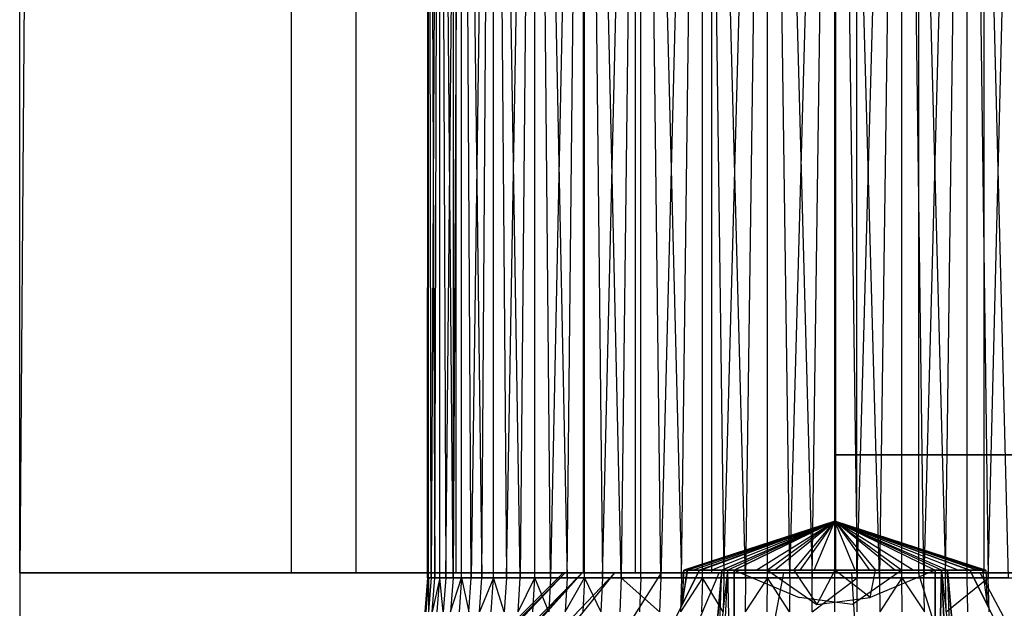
# Model space of a CAD drawing. Extents: x -18 to 18, y -209 to 194.
# Tile 4 of 108: x -18 to -14.38, y -207.13 to -204.96. Entities that reach past the tile are written whole.
import ezdxf

# ---------------------------------------------------------------- set-up
doc = ezdxf.new("R2010")
doc.units = 0
doc.header["$LTSCALE"] = 25.4
doc.layers.get('0').update_dxf_attribs({"linetype": 'CONTINUOUS'})

# ---------------------------------------------------------------- blocks, each defined once
blk = doc.blocks.new('PROFILE_FOCUS_15WB_STL')
at = {"color": 0}
for p, q in [((-18, -207, -70.5), (-18, 192, -70.4915)), ((-18, -207, -55.5), (-18, 192, -55.4915)), ((-18, -207, -55.5), (-18, 192, -55.4915)), ((-14.9956, 192, -70.5), (-18, -207, -70.5)), ((-14.9956, 192, -70.5), (-18, -207, -70.5)), ((-18, -207, -70.5), (-18, 192, -70.4915)), ((-17, -207, -57.7361), (-17, 192, -57.7361)), ((-17, -207, -69.5), (-17, 192, -69.5)), ((-17, -207, -67.5), (-17, 192, -67.5)), ((-17, -207, -68.4964), (-17, 192, -68.4964)), ((-17, -207, -68.4964), (-17, 192, -68.4964)), ((-17, -207, -69.5), (-17, 192, -69.5)), ((-17, -207, -57.7361), (-17, 192, -57.7361)), ((-17, -207, -67.5), (-17, 192, -67.5)), ((-16.7617, -207, -55.0861), (-16.7617, 192, -55.0861)), ((-16.7617, -207, -55.9139), (-16.7617, 192, -55.9139)), ((-16.7617, -207, -55.0861), (-16.7617, 192, -55.0861)), ((-16.7617, -207, -55.9139), (-16.7617, 192, -55.9139)), ((-16.4036, -207, -52.8486), (-16.4036, 192, -52.8486)), ((-16.4036, -207, -52.8486), (-16.4036, 192, -52.8486)), ((-16.393, -207, -54.3448), (-16.393, 192, -54.3448)), ((-16.393, -207, -56.6552), (-16.393, 192, -56.6552)), ((-16.393, -207, -54.3448), (-16.393, 192, -54.3448)), ((-16.393, -207, -56.6552), (-16.393, 192, -56.6552)), ((-15.9242, -207, -58.3541), (-15.9242, 192, -58.3541)), ((-15.9242, -207, -58.3541), (-15.9242, 192, -58.3541)), ((-15.7327, -207, -53.8453), (-15.7327, 192, -53.8453)), ((-15.7327, -207, -53.8453), (-15.7327, 192, -53.8453)), ((-15.7327, -207, -57.1547), (-15.7327, 192, -57.1547)), ((-15.7327, -207, -57.1547), (-15.7327, 192, -57.1547)), ((-15.4521, -207, -52.5343), (-15.4521, 192, -52.5343)), ((-15.4521, -207, -52.5343), (-15.4521, 192, -52.5343)), ((-14.9956, -207, -70.5), (-14.9956, 192, -70.5)), ((-14.9956, -207, -67.5), (-14.9956, 192, -67.5)), ((-14.9956, -207, -68.4964), (-14.9956, 192, -68.4964)), ((-14.9956, -207, -69.5), (-14.9956, 192, -69.5)), ((-14.9956, -207, -67.5), (-14.9956, 192, -67.5)), ((-14.9956, -207, -69.5), (-14.9956, 192, -69.5)), ((-14.9956, -207, -70.5), (-14.9956, 192, -70.5)), ((-14.9956, -207, -68.4964), (-14.9956, 192, -68.4964)), ((-14.9192, -207, -53.6922), (-14.9192, 192, -53.6922)), ((-14.9192, -207, -53.6922), (-14.9192, 192, -53.6922)), ((-14.9192, -207, -57.3078), (-14.9192, 192, -57.3078)), ((-14.9192, -207, -57.3078), (-14.9192, 192, -57.3078)), ((-14.6904, -207, -58.484), (-14.6904, 192, -58.484)), ((-14.6904, -207, -58.484), (-14.6904, 192, -58.484)), ((-14.4501, -207, -52.5508), (-14.4501, 192, -52.5508)), ((-14.4501, -207, -52.5508), (-14.4501, 192, -52.5508)), ((-15, -206.5658, -61.8), (-15, -74.2657, -61.8)), ((-15, -74.2657, -70.5), (-15, -206.5658, -70.5)), ((-15, -206.5658, -61.8), (-15, -74.2657, -61.8)), ((-15, -74.2657, -70.5), (-15, -206.5658, -70.5)), ((-16.4949, -201, -55.6239), (-16.4994, -207.0186, -55.5413)), ((-16.4994, -207.0186, -55.5413), (-16.4949, -201, -55.3761)), ((-16.4994, -207.0186, -55.5413), (-16.4949, -201, -55.3761)), ((-16.4949, -201, -55.6239), (-16.4994, -207.0186, -55.5413)), ((-16.4949, -201, -55.3761), (-16.4722, -207.0186, -55.2124)), ((-16.4949, -207.0186, -55.3761), (-16.4949, -201, -55.3761)), ((-16.4949, -207.0186, -55.3761), (-16.4949, -201, -55.3761)), ((-16.4949, -201, -55.3761), (-16.4722, -207.0186, -55.2124)), ((-16.4858, -207.0186, -55.706), (-16.4949, -201, -55.6239)), ((-16.4858, -207.0186, -55.706), (-16.4949, -201, -55.6239)), ((-16.4949, -207.0186, -55.6239), (-16.4949, -201, -55.6239)), ((-16.4949, -207.0186, -55.6239), (-16.4949, -201, -55.6239)), ((-16.4541, -201, -55.8682), (-16.4858, -207.0186, -55.706)), ((-16.4541, -201, -55.8682), (-16.4858, -207.0186, -55.706)), ((-16.4722, -207.0186, -55.2124), (-16.4541, -201, -55.1318)), ((-16.4722, -207.0186, -55.2124), (-16.4541, -201, -55.1318)), ((-16.4541, -201, -55.1318), (-16.4316, -207.0186, -55.0522)), ((-16.4541, -207.0186, -55.1318), (-16.4541, -201, -55.1318)), ((-16.4541, -207.0186, -55.1318), (-16.4541, -201, -55.1318)), ((-16.4541, -201, -55.1318), (-16.4316, -207.0186, -55.0522)), ((-16.4048, -207.0186, -56.026), (-16.4541, -201, -55.8682)), ((-16.4048, -207.0186, -56.026), (-16.4541, -201, -55.8682)), ((-16.4541, -207.0186, -55.8682), (-16.4541, -201, -55.8682)), ((-16.4541, -207.0186, -55.8682), (-16.4541, -201, -55.8682)), ((-16.4316, -207.0186, -55.0522), (-16.3737, -201, -54.8975)), ((-16.4316, -207.0186, -55.0522), (-16.3737, -201, -54.8975)), ((-16.3737, -201, -56.1025), (-16.4048, -207.0186, -56.026)), ((-16.3737, -201, -56.1025), (-16.4048, -207.0186, -56.026)), ((-16.3737, -201, -54.8975), (-16.299, -207.0186, -54.75)), ((-16.3737, -207.0186, -54.8975), (-16.3737, -201, -54.8975)), ((-16.3737, -207.0186, -54.8975), (-16.3737, -201, -54.8975)), ((-16.3737, -201, -54.8975), (-16.299, -207.0186, -54.75)), ((-16.3384, -207.0186, -56.1773), (-16.3737, -201, -56.1025)), ((-16.3384, -207.0186, -56.1773), (-16.3737, -201, -56.1025)), ((-16.3737, -207.0186, -56.1025), (-16.3737, -201, -56.1025)), ((-16.3737, -207.0186, -56.1025), (-16.3737, -201, -56.1025)), ((-16.2558, -201, -56.3204), (-16.3384, -207.0186, -56.1773)), ((-16.2558, -201, -56.3204), (-16.3384, -207.0186, -56.1773)), ((-16.299, -207.0186, -54.75), (-16.2558, -201, -54.6796)), ((-16.299, -207.0186, -54.75), (-16.2558, -201, -54.6796)), ((-16.2558, -201, -54.6796), (-16.2086, -207.0186, -54.6116)), ((-16.2558, -207.0186, -54.6796), (-16.2558, -201, -54.6796)), ((-16.2558, -207.0186, -54.6796), (-16.2558, -201, -54.6796)), ((-16.2558, -201, -54.6796), (-16.2086, -207.0186, -54.6116)), ((-16.1579, -207.0186, -56.4536), (-16.2558, -201, -56.3204)), ((-16.1579, -207.0186, -56.4536), (-16.2558, -201, -56.3204)), ((-16.2558, -207.0186, -56.3204), (-16.2558, -201, -56.3204)), ((-16.2558, -207.0186, -56.3204), (-16.2558, -201, -56.3204)), ((-16.2086, -207.0186, -54.6116), (-16.1036, -201, -54.4841)), ((-16.2086, -207.0186, -54.6116), (-16.1036, -201, -54.4841)), ((-16.1036, -201, -56.5159), (-16.1579, -207.0186, -56.4536)), ((-16.1036, -201, -56.5159), (-16.1579, -207.0186, -56.4536)), ((-16.1036, -201, -54.4841), (-15.9851, -207.0186, -54.3688)), ((-16.1036, -207.0186, -54.4841), (-16.1036, -201, -54.4841)), ((-16.1036, -207.0186, -54.4841), (-16.1036, -201, -54.4841)), ((-16.1036, -201, -54.4841), (-15.9851, -207.0186, -54.3688)), ((-16.0459, -207.0186, -56.5752), (-16.1036, -201, -56.5159)), ((-16.0459, -207.0186, -56.5752), (-16.1036, -201, -56.5159)), ((-16.1036, -207.0186, -56.5159), (-16.1036, -201, -56.5159)), ((-16.1036, -207.0186, -56.5159), (-16.1036, -201, -56.5159)), ((-15.9213, -201, -56.6837), (-16.0459, -207.0186, -56.5752)), ((-15.9213, -201, -56.6837), (-16.0459, -207.0186, -56.5752)), ((-15.9851, -207.0186, -54.3688), (-15.9213, -201, -54.3163)), ((-15.9851, -207.0186, -54.3688), (-15.9213, -201, -54.3163)), ((-15.9213, -201, -54.3163), (-15.8547, -207.0186, -54.2673)), ((-15.9213, -207.0186, -54.3163), (-15.9213, -201, -54.3163)), ((-15.9213, -207.0186, -54.3163), (-15.9213, -201, -54.3163)), ((-15.9213, -201, -54.3163), (-15.8547, -207.0186, -54.2673)), ((-15.7855, -207.0186, -56.7779), (-15.9213, -201, -56.6837)), ((-15.7855, -207.0186, -56.7779), (-15.9213, -201, -56.6837)), ((-15.9213, -207.0186, -56.6837), (-15.9213, -201, -56.6837)), ((-15.9213, -207.0186, -56.6837), (-15.9213, -201, -56.6837)), ((-15.8547, -207.0186, -54.2673), (-15.7139, -201, -54.1808)), ((-15.8547, -207.0186, -54.2673), (-15.7139, -201, -54.1808)), ((-15.7139, -201, -56.8192), (-15.7855, -207.0186, -56.7779)), ((-15.7139, -201, -56.8192), (-15.7855, -207.0186, -56.7779)), ((-15.7139, -201, -54.1808), (-15.5645, -207.0186, -54.1103)), ((-15.7139, -207.0186, -54.1808), (-15.7139, -201, -54.1808)), ((-15.7139, -207.0186, -54.1808), (-15.7139, -201, -54.1808)), ((-15.7139, -201, -54.1808), (-15.5645, -207.0186, -54.1103)), ((-15.6402, -207.0186, -56.8565), (-15.7139, -201, -56.8192)), ((-15.6402, -207.0186, -56.8565), (-15.7139, -201, -56.8192)), ((-15.7139, -207.0186, -56.8192), (-15.7139, -201, -56.8192)), ((-15.7139, -207.0186, -56.8192), (-15.7139, -201, -56.8192)), ((-15.487, -201, -56.9187), (-15.6402, -207.0186, -56.8565)), ((-15.487, -201, -56.9187), (-15.6402, -207.0186, -56.8565)), ((-15.5645, -207.0186, -54.1103), (-15.487, -201, -54.0813)), ((-15.5645, -207.0186, -54.1103), (-15.487, -201, -54.0813)), ((-15.487, -201, -54.0813), (-15.4082, -207.0186, -54.0566)), ((-15.487, -207.0186, -54.0813), (-15.487, -201, -54.0813)), ((-15.487, -207.0186, -54.0813), (-15.487, -201, -54.0813)), ((-15.487, -201, -54.0813), (-15.4082, -207.0186, -54.0566)), ((-15.328, -207.0186, -56.9637), (-15.487, -201, -56.9187)), ((-15.328, -207.0186, -56.9637), (-15.487, -201, -56.9187)), ((-15.487, -207.0186, -56.9187), (-15.487, -201, -56.9187)), ((-15.487, -207.0186, -56.9187), (-15.487, -201, -56.9187)), ((-15.4082, -207.0186, -54.0566), (-15.2469, -201, -54.0205)), ((-15.4082, -207.0186, -54.0566), (-15.2469, -201, -54.0205)), ((-15.2469, -201, -56.9795), (-15.328, -207.0186, -56.9637)), ((-15.2469, -201, -56.9795), (-15.328, -207.0186, -56.9637)), ((-15.2469, -201, -54.0205), (-15.0826, -207.0186, -54.0023)), ((-15.2469, -207.0186, -54.0205), (-15.2469, -201, -54.0205)), ((-15.2469, -207.0186, -54.0205), (-15.2469, -201, -54.0205)), ((-15.2469, -201, -54.0205), (-15.0826, -207.0186, -54.0023)), ((-15.165, -207.0186, -56.9909), (-15.2469, -201, -56.9795)), ((-15.165, -207.0186, -56.9909), (-15.2469, -201, -56.9795)), ((-15.2469, -207.0186, -56.9795), (-15.2469, -201, -56.9795)), ((-15.2469, -207.0186, -56.9795), (-15.2469, -201, -56.9795)), ((-15.165, -207.0186, -56.9909), (-15, -201, -57)), ((-15.165, -207.0186, -56.9909), (-15, -201, -57)), ((-15.0826, -207.0186, -54.0023), (-15, -201, -54)), ((-15.0826, -207.0186, -54.0023), (-15, -201, -54)), ((-14.835, -207.0186, -56.9909), (-15, -201, -57)), ((-15, -201, -54), (-14.9174, -207.0186, -54.0023)), ((-15, -207.0186, -54), (-15, -201, -54)), ((-15, -207.0186, -54), (-15, -201, -54)), ((-15, -201, -54), (-14.9174, -207.0186, -54.0023)), ((-15, -207.0186, -57), (-15, -201, -57)), ((-14.835, -207.0186, -56.9909), (-15, -201, -57)), ((-15, -207.0186, -57), (-15, -201, -57)), ((-14.9174, -207.0186, -54.0023), (-14.7531, -201, -54.0205)), ((-14.9174, -207.0186, -54.0023), (-14.7531, -201, -54.0205)), ((-14.7531, -201, -56.9795), (-14.835, -207.0186, -56.9909)), ((-14.7531, -201, -56.9795), (-14.835, -207.0186, -56.9909)), ((-14.672, -207.0186, -56.9637), (-14.7531, -201, -56.9795)), ((-14.672, -207.0186, -56.9637), (-14.7531, -201, -56.9795)), ((-14.7531, -207.0186, -56.9795), (-14.7531, -201, -56.9795)), ((-14.7531, -207.0186, -56.9795), (-14.7531, -201, -56.9795)), ((-14.7531, -201, -54.0205), (-14.5918, -207.0186, -54.0566)), ((-14.7531, -207.0186, -54.0205), (-14.7531, -201, -54.0205)), ((-14.7531, -207.0186, -54.0205), (-14.7531, -201, -54.0205)), ((-14.7531, -201, -54.0205), (-14.5918, -207.0186, -54.0566)), ((-14.513, -201, -56.9187), (-14.672, -207.0186, -56.9637)), ((-14.513, -201, -56.9187), (-14.672, -207.0186, -56.9637)), ((-14.5918, -207.0186, -54.0566), (-14.513, -201, -54.0813)), ((-14.5918, -207.0186, -54.0566), (-14.513, -201, -54.0813)), ((-14.3598, -207.0186, -56.8565), (-14.513, -201, -56.9187)), ((-14.3598, -207.0186, -56.8565), (-14.513, -201, -56.9187)), ((-14.513, -207.0186, -56.9187), (-14.513, -201, -56.9187)), ((-14.513, -207.0186, -56.9187), (-14.513, -201, -56.9187)), ((-14.513, -201, -54.0813), (-14.4355, -207.0186, -54.1103)), ((-14.513, -207.0186, -54.0813), (-14.513, -201, -54.0813)), ((-14.513, -207.0186, -54.0813), (-14.513, -201, -54.0813)), ((-14.513, -201, -54.0813), (-14.4355, -207.0186, -54.1103)), ((-14.4355, -207.0186, -54.1103), (-14.2861, -201, -54.1808)), ((-14.4355, -207.0186, -54.1103), (-14.2861, -201, -54.1808)), ((-15, -206.5658, -70.5), (15, -206.5658, -70.5)), ((15, -206.5658, -61.8), (-15, -206.5658, -61.8)), ((-15, -206.5658, -61.8), (-15, -206.5658, -70.5)), ((-15, -206.5658, -61.8), (-15, -206.5658, -70.5)), ((15, -206.5658, -61.8), (-15, -206.5658, -61.8)), ((-15, -206.5658, -70.5), (15, -206.5658, -70.5)), ((-15, -206.8093, -55.5), (-15.556, -206.99, -55.5)), ((-15, -206.8093, -55.5), (-15.556, -206.99, -55.5)), ((-15.5547, -206.99, -55.5379), (-15, -206.8093, -55.5)), ((-15.5547, -206.99, -55.5379), (-15, -206.8093, -55.5)), ((-15.5444, -206.99, -55.3869), (-15, -206.8093, -55.5)), ((-15.5444, -206.99, -55.3869), (-15, -206.8093, -55.5)), ((-15, -206.8093, -55.5), (-15.5409, -206.99, -55.6286)), ((-15, -206.8093, -55.5), (-15.5409, -206.99, -55.6286)), ((-15.5239, -206.99, -55.6862), (-15, -206.8093, -55.5)), ((-15.5239, -206.99, -55.6862), (-15, -206.8093, -55.5)), ((-15, -206.8093, -55.5), (-15.4979, -206.99, -55.7475)), ((-15, -206.8093, -55.5), (-15.4979, -206.99, -55.7475)), ((-15.4937, -206.99, -55.2442), (-15, -206.8093, -55.5)), ((-15.4937, -206.99, -55.2442), (-15, -206.8093, -55.5)), ((-15.4542, -206.99, -55.8206), (-15, -206.8093, -55.5)), ((-15.4542, -206.99, -55.8206), (-15, -206.8093, -55.5)), ((-15.415, -206.99, -55.13), (-15, -206.8093, -55.5)), ((-15.415, -206.99, -55.13), (-15, -206.8093, -55.5)), ((-15, -206.8093, -55.5), (-15.415, -206.99, -55.87)), ((-15, -206.8093, -55.5), (-15.415, -206.99, -55.87)), ((-15, -206.8093, -55.5), (-15.3932, -206.99, -55.1068)), ((-15, -206.8093, -55.5), (-15.3932, -206.99, -55.8932)), ((-15, -206.8093, -55.5), (-15.3932, -206.99, -55.8932)), ((-15, -206.8093, -55.5), (-15.3932, -206.99, -55.1068)), ((-15.37, -206.99, -55.915), (-15, -206.8093, -55.5)), ((-15.37, -206.99, -55.915), (-15, -206.8093, -55.5)), ((-15, -206.8093, -55.5), (-15.37, -206.99, -55.085)), ((-15, -206.8093, -55.5), (-15.37, -206.99, -55.085)), ((-15.2889, -206.99, -55.0249), (-15, -206.8093, -55.5)), ((-15.2889, -206.99, -55.0249), (-15, -206.8093, -55.5)), ((-15, -206.8093, -55.5), (-15.2475, -206.99, -55.0021)), ((-15, -206.8093, -55.5), (-15.2475, -206.99, -55.9979)), ((-15, -206.8093, -55.5), (-15.2475, -206.99, -55.9979)), ((-15, -206.8093, -55.5), (-15.2475, -206.99, -55.0021)), ((-15.2215, -206.99, -56.01), (-15, -206.8093, -55.5)), ((-15.2215, -206.99, -56.01), (-15, -206.8093, -55.5)), ((-15.15, -206.99, -54.9646), (-15, -206.8093, -55.5)), ((-15.15, -206.99, -54.9646), (-15, -206.8093, -55.5)), ((-15, -206.8093, -55.5), (-15.1286, -206.99, -56.0409)), ((-15, -206.8093, -55.5), (-15.1286, -206.99, -56.0409)), ((-15.0757, -206.99, -56.0508), (-15, -206.8093, -55.5)), ((-15.0757, -206.99, -56.0508), (-15, -206.8093, -55.5)), ((-14.9243, -206.99, -56.0508), (-15, -206.8093, -55.5)), ((-15, -206.8093, -55.5), (-15, -206.99, -56.056)), ((-14.7785, -206.99, -56.01), (-15, -206.8093, -55.5)), ((-15, -206.8093, -55.5), (-14.8714, -206.99, -56.0409)), ((-14.5458, -206.99, -55.8206), (-15, -206.8093, -55.5)), ((-15, -206.8093, -55.5), (-14.585, -206.99, -55.87)), ((-14.4761, -206.99, -55.6862), (-15, -206.8093, -55.5)), ((-15, -206.8093, -55.5), (-14.5021, -206.99, -55.7475)), ((-14.4453, -206.99, -55.5379), (-15, -206.8093, -55.5)), ((-15, -206.8093, -55.5), (-14.4591, -206.99, -55.6286)), ((-14.4556, -206.99, -55.3869), (-15, -206.8093, -55.5)), ((-15, -206.8093, -55.5), (-14.444, -206.99, -55.5)), ((-14.7111, -206.99, -55.0249), (-15, -206.8093, -55.5)), ((-15, -206.8093, -55.5), (-14.63, -206.99, -55.085)), ((-15, -206.8093, -55.5), (-14.85, -206.99, -54.9646)), ((-15, -206.99, -54.944), (-15, -206.8093, -55.5)), ((-15, -206.99, -54.944), (-15, -206.8093, -55.5)), ((-15, -206.8093, -55.5), (-14.85, -206.99, -54.9646)), ((-15, -206.8093, -55.5), (-14.7525, -206.99, -55.0021)), ((-15, -206.8093, -55.5), (-14.7525, -206.99, -55.0021)), ((-14.7111, -206.99, -55.0249), (-15, -206.8093, -55.5)), ((-15, -206.8093, -55.5), (-14.585, -206.99, -55.13)), ((-14.6068, -206.99, -55.1068), (-15, -206.8093, -55.5)), ((-15, -206.8093, -55.5), (-14.63, -206.99, -55.085)), ((-14.6068, -206.99, -55.1068), (-15, -206.8093, -55.5)), ((-15, -206.8093, -55.5), (-14.585, -206.99, -55.13)), ((-14.5021, -206.99, -55.2525), (-15, -206.8093, -55.5)), ((-14.5021, -206.99, -55.2525), (-15, -206.8093, -55.5)), ((-14.4556, -206.99, -55.3869), (-15, -206.8093, -55.5)), ((-15, -206.8093, -55.5), (-14.444, -206.99, -55.5)), ((-14.4453, -206.99, -55.5379), (-15, -206.8093, -55.5)), ((-15, -206.8093, -55.5), (-14.4591, -206.99, -55.6286)), ((-14.4761, -206.99, -55.6862), (-15, -206.8093, -55.5)), ((-15, -206.8093, -55.5), (-14.5021, -206.99, -55.7475)), ((-14.5458, -206.99, -55.8206), (-15, -206.8093, -55.5)), ((-15, -206.8093, -55.5), (-14.63, -206.99, -55.915)), ((-14.6068, -206.99, -55.8932), (-15, -206.8093, -55.5)), ((-15, -206.8093, -55.5), (-14.63, -206.99, -55.915)), ((-15, -206.8093, -55.5), (-14.7525, -206.99, -55.9979)), ((-15, -206.8093, -55.5), (-14.585, -206.99, -55.87)), ((-14.6068, -206.99, -55.8932), (-15, -206.8093, -55.5)), ((-15, -206.8093, -55.5), (-14.7525, -206.99, -55.9979)), ((-14.7785, -206.99, -56.01), (-15, -206.8093, -55.5)), ((-15, -206.8093, -55.5), (-14.8714, -206.99, -56.0409)), ((-14.9243, -206.99, -56.0508), (-15, -206.8093, -55.5)), ((-15, -206.8093, -55.5), (-15, -206.99, -56.056)), ((18, -207, -70.5), (-18, -207, -70.5)), ((-18, -207, -70.5), (-18, -207, -55.5)), ((-18, -207, -55.5), (-14, -207, -37)), ((-18, -207, -55.5), (-18, -209, -55.5)), ((-18, -207, -70.5), (-18, -207, -55.5)), ((-18, -207, -70.5), (-18, -209, -70.5)), ((-18, -207, -55.5), (-14, -207, -37)), ((-18, -207, -55.5), (-18, -209, -55.5)), ((-18, -207, -70.5), (-18, -209, -70.5)), ((18, -207, -70.5), (-18, -207, -70.5)), ((-18, -209, -55.5), (-16, -207, -55.5)), ((-18, -209, -55.5), (-16, -207, -55.5)), ((-18, -207, -70.5), (-18, -207, -55.5)), ((-18, -207, -55.5), (-14, -207, -37)), ((-18, -207, -55.5), (-14, -207, -37)), ((-18, -207, -70.5), (-18, -207, -55.5)), ((-18, -207, -70.5), (-14.9956, -207, -70.5)), ((-18, -207, -70.5), (-14.9956, -207, -70.5)), ((-17.9763, -209, -55.876), (-15.9921, -207, -55.6253)), ((-17.9763, -209, -55.876), (-15.9921, -207, -55.6253)), ((-17.9202, -208.9435, -55.1311), (-15.9921, -207, -55.3747)), ((-17.9202, -208.9435, -55.1311), (-15.9921, -207, -55.3747)), ((-17.8419, -208.9344, -54.769), (-15.9298, -207, -55.1319)), ((-17.8419, -208.9344, -54.769), (-15.9298, -207, -55.1319)), ((-17.8419, -208.9344, -54.769), (-15.9921, -207, -55.3747)), ((-17.8419, -208.9344, -54.769), (-15.9921, -207, -55.3747)), ((-17.7893, -209, -56.6044), (-15.9298, -207, -55.8681)), ((-17.7893, -209, -56.6044), (-15.9298, -207, -55.8681)), ((-17.7629, -208.9726, -54.4033), (-15.9298, -207, -55.1319)), ((-17.7629, -208.9726, -54.4033), (-15.9298, -207, -55.1319)), ((-15.809, -207, -54.9122), (-17.732, -209, -54.2606)), ((-15.809, -207, -54.9122), (-17.732, -209, -54.2606)), ((-17.732, -209, -54.2606), (-15.9298, -207, -55.1319)), ((-17.732, -209, -54.2606), (-15.9298, -207, -55.1319)), ((-17.4271, -209, -53.7366), (-15.809, -207, -54.9122)), ((-17.4271, -209, -57.2634), (-15.809, -207, -56.0878)), ((-17.4271, -209, -53.7366), (-15.809, -207, -54.9122)), ((-17.4271, -209, -57.2634), (-15.809, -207, -56.0878)), ((-14.9956, -207, -69.5), (-17, -207, -69.5)), ((-17, -207, -69.5), (-17, -207, -68.4964)), ((-17, -207, -68.4964), (-14.9956, -207, -68.4964)), ((-14.9956, -207, -67.5), (-17, -207, -67.5)), ((-17, -207, -67.5), (-17, -207, -57.7361)), ((-17, -207, -57.7361), (-15.9242, -207, -58.3541)), ((-17, -207, -57.7361), (-15.9242, -207, -58.3541)), ((-14.9956, -207, -69.5), (-17, -207, -69.5)), ((-14.9956, -207, -67.5), (-17, -207, -67.5)), ((-17, -207, -68.4964), (-14.9956, -207, -68.4964)), ((-17, -207, -69.5), (-17, -207, -68.4964)), ((-17, -207, -67.5), (-17, -207, -57.7361)), ((-16.9123, -209, -53.1885), (-15.6374, -207, -54.7295)), ((-16.9123, -209, -57.8115), (-15.6374, -207, -56.2705)), ((-16.9123, -209, -57.8115), (-15.6374, -207, -56.2705)), ((-16.9123, -209, -53.1885), (-15.6374, -207, -54.7295)), ((-16.393, -207, -56.6552), (-16.7617, -207, -55.9139)), ((-16.7617, -207, -55.9139), (-16.7617, -207, -55.0861)), ((-16.7617, -207, -55.0861), (-16.393, -207, -54.3448)), ((-16.7617, -207, -55.0861), (-16.393, -207, -54.3448)), ((-16.393, -207, -56.6552), (-16.7617, -207, -55.9139)), ((-16.7617, -207, -55.9139), (-16.7617, -207, -55.0861)), ((-16.5, -209, -55.13), (-15.4979, -206.99, -55.13)), ((-15.4979, -206.99, -55.87), (-16.5, -209, -55.87)), ((-16.5, -209, -55.13), (-15.4979, -206.99, -55.13)), ((-15.4979, -206.99, -55.87), (-16.5, -209, -55.87)), ((-15.4521, -207, -52.5343), (-16.4036, -207, -52.8486)), ((-16.4036, -207, -52.8486), (-14.2742, -207, -43)), ((-16.4036, -207, -52.8486), (-14.2742, -207, -43)), ((-15.4521, -207, -52.5343), (-16.4036, -207, -52.8486)), ((-15.7327, -207, -57.1547), (-16.393, -207, -56.6552)), ((-16.393, -207, -54.3448), (-15.7327, -207, -53.8453)), ((-16.393, -207, -54.3448), (-15.7327, -207, -53.8453)), ((-15.7327, -207, -57.1547), (-16.393, -207, -56.6552)), ((-16.2773, -209, -52.7855), (-15.4258, -207, -54.5952)), ((-16.2773, -209, -52.7855), (-15.4258, -207, -54.5952)), ((-16.2773, -209, -58.2145), (-15.4258, -207, -56.4048)), ((-16.2773, -209, -58.2145), (-15.4258, -207, -56.4048)), ((-16, -207, -55.5), (-15.9921, -207, -55.6253)), ((-15.9921, -207, -55.3747), (-16, -207, -55.5)), ((-16, -207, -55.5), (-15.9921, -207, -55.6253)), ((-15.9921, -207, -55.3747), (-16, -207, -55.5)), ((-15.9921, -207, -55.6253), (-15.9298, -207, -55.8681)), ((-15.9298, -207, -55.1319), (-15.9921, -207, -55.3747)), ((-15.9921, -207, -55.6253), (-15.9298, -207, -55.8681)), ((-15.9298, -207, -55.1319), (-15.9921, -207, -55.3747)), ((-15.9298, -207, -55.8681), (-15.809, -207, -56.0878)), ((-15.809, -207, -54.9122), (-15.9298, -207, -55.1319)), ((-15.809, -207, -54.9122), (-15.9298, -207, -55.1319)), ((-15.9298, -207, -55.8681), (-15.809, -207, -56.0878)), ((-15.9242, -207, -58.3541), (-14.6904, -207, -58.484)), ((-15.9242, -207, -58.3541), (-14.6904, -207, -58.484)), ((-15.809, -207, -56.0878), (-15.6374, -207, -56.2705)), ((-15.6374, -207, -54.7295), (-15.809, -207, -54.9122)), ((-15.809, -207, -56.0878), (-15.6374, -207, -56.2705)), ((-15.6374, -207, -54.7295), (-15.809, -207, -54.9122)), ((-14.9192, -207, -57.3078), (-15.7327, -207, -57.1547)), ((-15.7327, -207, -53.8453), (-14.9192, -207, -53.6922)), ((-15.7327, -207, -53.8453), (-14.9192, -207, -53.6922)), ((-14.9192, -207, -57.3078), (-15.7327, -207, -57.1547)), ((-15.6374, -207, -56.2705), (-15.4258, -207, -56.4048)), ((-15.4258, -207, -54.5952), (-15.6374, -207, -54.7295)), ((-15.4258, -207, -54.5952), (-15.6374, -207, -54.7295)), ((-15.6374, -207, -56.2705), (-15.4258, -207, -56.4048)), ((-15.5621, -209, -52.5531), (-15.1874, -207, -54.5177)), ((-15.5621, -209, -58.4469), (-15.1874, -207, -56.4823)), ((-15.5621, -209, -58.4469), (-15.1874, -207, -56.4823)), ((-15.5621, -209, -52.5531), (-15.1874, -207, -54.5177)), ((-15.4979, -206.99, -55.7475), (-15.561, -207.1167, -55.5657)), ((-15.561, -207.1167, -55.4343), (-15.4979, -206.99, -55.13)), ((-15.5444, -206.99, -55.3869), (-15.561, -207.1167, -55.4343)), ((-15.561, -207.1167, -55.4343), (-15.556, -206.99, -55.5)), ((-15.561, -207.1167, -55.5657), (-15.5547, -206.99, -55.5379)), ((-15.561, -207.1167, -55.5657), (-15.5409, -206.99, -55.6286)), ((-15.556, -206.99, -55.5), (-15.5444, -206.99, -55.3869)), ((-15.5547, -206.99, -55.5379), (-15.556, -206.99, -55.5)), ((-15.556, -206.99, -55.5), (-15.5444, -206.99, -55.3869)), ((-15.5409, -206.99, -55.6286), (-15.5547, -206.99, -55.5379)), ((-15.5409, -206.99, -55.6286), (-15.5547, -206.99, -55.5379)), ((-15.5444, -206.99, -55.3869), (-15.4937, -206.99, -55.2442)), ((-15.5239, -206.99, -55.6862), (-15.5409, -206.99, -55.6286)), ((-15.4979, -206.99, -55.7475), (-15.5239, -206.99, -55.6862)), ((-15.415, -206.99, -55.13), (-15.5053, -207.9948, -55.13)), ((-15.5053, -207.9948, -55.87), (-15.415, -206.99, -55.87)), ((-15.415, -206.99, -55.13), (-15.5053, -207.9948, -55.13)), ((-15.5053, -207.9948, -55.87), (-15.415, -206.99, -55.87)), ((-15.5053, -207.9948, -55.87), (-15.3932, -206.99, -55.8932)), ((-15.5053, -207.9948, -55.87), (-15.3932, -206.99, -55.8932)), ((-15.415, -206.99, -55.13), (-15.4979, -206.99, -55.13)), ((-15.4979, -206.99, -55.87), (-15.415, -206.99, -55.87)), ((-15.4979, -206.99, -55.7475), (-15.4979, -206.99, -55.87)), ((-15.4542, -206.99, -55.8206), (-15.4979, -206.99, -55.7475)), ((-15.4937, -206.99, -55.2442), (-15.415, -206.99, -55.13)), ((-15.4925, -209, -55.0075), (-15.3932, -206.99, -55.1068)), ((-15.4925, -209, -55.0075), (-15.3932, -206.99, -55.1068)), ((-15.4925, -209, -55.0075), (-15.415, -206.99, -55.13)), ((-15.4925, -209, -55.0075), (-15.415, -206.99, -55.13)), ((-15.4925, -209, -55.9925), (-15.3932, -206.99, -55.8932)), ((-15.4925, -209, -55.9925), (-15.3932, -206.99, -55.8932)), ((-15.415, -206.99, -55.87), (-15.4542, -206.99, -55.8206)), ((-14.4501, -207, -52.5508), (-15.4521, -207, -52.5343)), ((-14.4501, -207, -52.5508), (-15.4521, -207, -52.5343)), ((-15.4258, -207, -56.4048), (-15.1874, -207, -56.4823)), ((-15.1874, -207, -54.5177), (-15.4258, -207, -54.5952)), ((-15.1874, -207, -54.5177), (-15.4258, -207, -54.5952)), ((-15.4258, -207, -56.4048), (-15.1874, -207, -56.4823)), ((-15.415, -206.99, -55.13), (-15.3932, -206.99, -55.1068)), ((-15.3932, -206.99, -55.8932), (-15.415, -206.99, -55.87)), ((-15.415, -206.99, -55.13), (-15.3932, -206.99, -55.1068)), ((-15.3932, -206.99, -55.8932), (-15.415, -206.99, -55.87)), ((-15.37, -207.9948, -54.9947), (-15.3932, -206.99, -55.1068)), ((-15.3932, -206.99, -55.1068), (-15.37, -206.99, -55.085)), ((-15.37, -207.9948, -54.9947), (-15.3932, -206.99, -55.1068)), ((-15.37, -207.9948, -56.0053), (-15.3932, -206.99, -55.8932)), ((-15.37, -207.9948, -56.0053), (-15.3932, -206.99, -55.8932)), ((-15.37, -206.99, -55.915), (-15.3932, -206.99, -55.8932)), ((-15.37, -206.99, -55.915), (-15.3932, -206.99, -55.8932)), ((-15.3932, -206.99, -55.1068), (-15.37, -206.99, -55.085)), ((-15.37, -206.99, -55.0021), (-15.37, -209, -54)), ((-15.37, -207.9948, -54.9947), (-15.37, -206.99, -55.085)), ((-15.37, -206.99, -55.0021), (-15.37, -206.99, -55.085)), ((-15.37, -206.99, -55.915), (-15.37, -207.9948, -56.0053)), ((-15.37, -209, -57), (-15.37, -206.99, -55.9979)), ((-15.37, -206.99, -55.915), (-15.37, -206.99, -55.9979)), ((-15.37, -206.99, -55.0021), (-15.37, -209, -54)), ((-15.2475, -206.99, -55.0021), (-15.37, -206.99, -55.0021)), ((-15.37, -209, -57), (-15.37, -206.99, -55.9979)), ((-15.37, -206.99, -55.9979), (-15.1303, -207.09, -56.0477)), ((-15.37, -207.9948, -54.9947), (-15.37, -206.99, -55.085)), ((-15.37, -206.99, -55.915), (-15.37, -207.9948, -56.0053)), ((-15.2475, -206.99, -55.9979), (-15.37, -206.99, -55.915)), ((-15.37, -206.99, -55.085), (-15.2889, -206.99, -55.0249)), ((-15.2889, -206.99, -55.0249), (-15.2475, -206.99, -55.0021)), ((-15.2475, -206.99, -55.0021), (-15.0657, -207.1167, -54.939)), ((-15.2215, -206.99, -56.01), (-15.2475, -206.99, -55.9979)), ((-15.2475, -206.99, -55.0021), (-15.15, -206.99, -54.9646)), ((-15.1286, -206.99, -56.0409), (-15.2215, -206.99, -56.01)), ((-15.1874, -207, -56.4823), (-14.9372, -207, -56.498)), ((-14.9372, -207, -54.502), (-15.1874, -207, -54.5177)), ((-15.1874, -207, -56.4823), (-14.9372, -207, -56.498)), ((-14.9372, -207, -54.502), (-15.1874, -207, -54.5177)), ((-15.15, -206.99, -54.9646), (-15.0657, -207.1167, -54.939)), ((-15.15, -206.99, -54.9646), (-15, -206.99, -54.944)), ((-15.15, -206.99, -54.9646), (-15, -206.99, -54.944)), ((-15.0757, -206.99, -56.0508), (-15.1286, -206.99, -56.0409)), ((-15, -206.99, -56.056), (-15.0757, -206.99, -56.0508)), ((-15, -206.99, -54.944), (-15.0657, -207.1167, -54.939)), ((-14.8697, -207.09, -54.9523), (-15, -206.99, -54.944)), ((-15, -206.99, -54.944), (-14.85, -206.99, -54.9646)), ((-14.9243, -206.99, -56.0508), (-15, -206.99, -56.056)), ((-15, -206.99, -54.944), (-14.85, -206.99, -54.9646)), ((-14.9956, -207, -70.5), (-14.9956, -207, -69.5)), ((-14.9956, -207, -68.4964), (-14.9956, -207, -67.5)), ((-14.9956, -207, -68.4964), (-14.9956, -207, -67.5)), ((-14.9956, -207, -70.5), (-14.9956, -207, -69.5)), ((-14.9372, -207, -56.498), (-14.691, -207, -56.4511)), ((-14.691, -207, -54.5489), (-14.9372, -207, -54.502)), ((-14.8116, -209, -58.4941), (-14.9372, -207, -56.498)), ((-14.8116, -209, -58.4941), (-14.9372, -207, -56.498)), ((-14.9372, -207, -56.498), (-14.691, -207, -56.4511)), ((-14.8116, -209, -52.5059), (-14.9372, -207, -54.502)), ((-14.691, -207, -54.5489), (-14.9372, -207, -54.502)), ((-14.8116, -209, -52.5059), (-14.9372, -207, -54.502)), ((-14.7525, -206.99, -55.9979), (-14.9343, -207.1167, -56.061)), ((-14.8714, -206.99, -56.0409), (-14.9243, -206.99, -56.0508)), ((-14.1225, -207, -57.0827), (-14.9192, -207, -57.3078)), ((-14.9192, -207, -53.6922), (-14.1225, -207, -53.9173)), ((-14.9192, -207, -53.6922), (-14.1225, -207, -53.9173)), ((-14.1225, -207, -57.0827), (-14.9192, -207, -57.3078)), ((-14.7785, -206.99, -56.01), (-14.8714, -206.99, -56.0409)), ((-14.63, -206.99, -55.0021), (-14.8697, -207.09, -54.9523)), ((-14.8697, -207.09, -54.9523), (-14.85, -206.99, -54.9646)), ((-14.85, -206.99, -54.9646), (-14.7525, -206.99, -55.0021)), ((-14.7525, -206.99, -55.9979), (-14.7785, -206.99, -56.01)), ((-14.7525, -206.99, -55.9979), (-14.63, -206.99, -55.9979)), ((-14.7525, -206.99, -55.0021), (-14.7111, -206.99, -55.0249)), ((-14.63, -206.99, -55.915), (-14.7525, -206.99, -55.9979)), ((-14.7111, -206.99, -55.0249), (-14.63, -206.99, -55.085)), ((-14.691, -207, -56.4511), (-14.4642, -207, -56.3443)), ((-14.4642, -207, -54.6557), (-14.691, -207, -54.5489)), ((-14.0729, -209, -58.3532), (-14.691, -207, -56.4511)), ((-14.691, -207, -56.4511), (-14.4642, -207, -56.3443)), ((-14.0729, -209, -52.6468), (-14.691, -207, -54.5489)), ((-14.4642, -207, -54.6557), (-14.691, -207, -54.5489)), ((-14.0729, -209, -58.3532), (-14.691, -207, -56.4511)), ((-14.0729, -209, -52.6468), (-14.691, -207, -54.5489)), ((-14.6904, -207, -58.484), (-13.5095, -207, -58.1035)), ((-14.6904, -207, -58.484), (-13.5095, -207, -58.1035)), ((-14.63, -206.99, -55.085), (-14.63, -207.9948, -54.9947)), ((-14.63, -209, -54), (-14.63, -206.99, -55.0021)), ((-14.63, -206.99, -55.085), (-14.63, -206.99, -55.0021)), ((-14.63, -206.99, -55.9979), (-14.63, -209, -57)), ((-14.63, -207.9948, -56.0053), (-14.63, -206.99, -55.915)), ((-14.63, -206.99, -55.915), (-14.63, -206.99, -55.9979)), ((-14.63, -209, -54), (-14.63, -206.99, -55.0021)), ((-14.63, -206.99, -55.9979), (-14.63, -209, -57)), ((-14.63, -207.9948, -54.9947), (-14.6068, -206.99, -55.1068)), ((-14.63, -207.9948, -54.9947), (-14.6068, -206.99, -55.1068)), ((-14.63, -206.99, -55.085), (-14.63, -207.9948, -54.9947)), ((-14.63, -206.99, -55.085), (-14.6068, -206.99, -55.1068)), ((-14.6068, -206.99, -55.8932), (-14.63, -207.9948, -56.0053)), ((-14.6068, -206.99, -55.8932), (-14.63, -207.9948, -56.0053)), ((-14.6068, -206.99, -55.8932), (-14.63, -206.99, -55.915)), ((-14.63, -207.9948, -56.0053), (-14.63, -206.99, -55.915)), ((-14.63, -206.99, -55.085), (-14.6068, -206.99, -55.1068)), ((-14.6068, -206.99, -55.8932), (-14.63, -206.99, -55.915)), ((-14.5075, -209, -55.0075), (-14.6068, -206.99, -55.1068)), ((-14.6068, -206.99, -55.1068), (-14.585, -206.99, -55.13)), ((-14.5075, -209, -55.0075), (-14.6068, -206.99, -55.1068)), ((-14.585, -206.99, -55.87), (-14.6068, -206.99, -55.8932)), ((-14.6068, -206.99, -55.8932), (-14.4947, -207.9948, -55.87)), ((-14.6068, -206.99, -55.8932), (-14.4947, -207.9948, -55.87)), ((-14.6068, -206.99, -55.8932), (-14.5075, -209, -55.9925)), ((-14.6068, -206.99, -55.8932), (-14.5075, -209, -55.9925)), ((-14.6068, -206.99, -55.1068), (-14.585, -206.99, -55.13)), ((-14.585, -206.99, -55.87), (-14.6068, -206.99, -55.8932)), ((-14.4947, -207.9948, -55.13), (-14.585, -206.99, -55.13)), ((-14.5021, -206.99, -55.13), (-14.585, -206.99, -55.13)), ((-14.585, -206.99, -55.87), (-14.4947, -207.9948, -55.87)), ((-14.585, -206.99, -55.87), (-14.5021, -206.99, -55.87)), ((-14.4947, -207.9948, -55.13), (-14.585, -206.99, -55.13)), ((-14.5075, -209, -55.0075), (-14.585, -206.99, -55.13)), ((-14.5075, -209, -55.0075), (-14.585, -206.99, -55.13)), ((-14.585, -206.99, -55.87), (-14.4947, -207.9948, -55.87)), ((-14.5458, -206.99, -55.8206), (-14.585, -206.99, -55.87)), ((-14.585, -206.99, -55.13), (-14.5021, -206.99, -55.2525)), ((-14.5021, -206.99, -55.7475), (-14.5458, -206.99, -55.8206)), ((-14.5021, -206.99, -55.13), (-13.5, -209, -55.13)), ((-13.5, -209, -55.87), (-14.5021, -206.99, -55.87)), ((-13.5, -209, -55.87), (-14.5021, -206.99, -55.87)), ((-14.5021, -206.99, -55.13), (-13.5, -209, -55.13)), ((-14.5021, -206.99, -55.2525), (-14.5021, -206.99, -55.13)), ((-14.5021, -206.99, -55.2525), (-14.439, -207.1167, -55.4343)), ((-14.5021, -206.99, -55.87), (-14.4523, -207.09, -55.6303)), ((-14.4761, -206.99, -55.6862), (-14.5021, -206.99, -55.7475)), ((-14.5021, -206.99, -55.2525), (-14.4556, -206.99, -55.3869)), ((-14.4591, -206.99, -55.6286), (-14.4761, -206.99, -55.6862)), ((-14.4642, -207, -56.3443), (-14.271, -207, -56.1845)), ((-14.271, -207, -54.8155), (-14.4642, -207, -54.6557)), ((-13.3925, -209, -58.033), (-14.4642, -207, -56.3443)), ((-13.3925, -209, -52.967), (-14.4642, -207, -54.6557)), ((-13.3925, -209, -58.033), (-14.4642, -207, -56.3443)), ((-14.4642, -207, -56.3443), (-14.271, -207, -56.1845)), ((-13.3925, -209, -52.967), (-14.4642, -207, -54.6557)), ((-14.271, -207, -54.8155), (-14.4642, -207, -54.6557)), ((-14.4453, -206.99, -55.5379), (-14.4591, -206.99, -55.6286)), ((-14.4556, -206.99, -55.3869), (-14.439, -207.1167, -55.4343)), ((-14.4556, -206.99, -55.3869), (-14.444, -206.99, -55.5)), ((-14.4556, -206.99, -55.3869), (-14.444, -206.99, -55.5)), ((-13.5095, -207, -52.8965), (-14.4501, -207, -52.5508)), ((-13.5095, -207, -52.8965), (-14.4501, -207, -52.5508)), ((-14.444, -206.99, -55.5), (-14.4453, -206.99, -55.5379)), ((-14.444, -206.99, -55.5), (-14.439, -207.1167, -55.4343)), ((-16.4994, -207.0186, -55.5413), (-16.5093, -207.1438, -55.5416)), ((-16.4949, -207.0186, -55.6239), (-16.5093, -207.1438, -55.5416)), ((-16.4949, -207.0186, -55.3761), (-16.5047, -207.1438, -55.3753)), ((-16.4949, -207.0186, -55.3761), (-16.5047, -207.1438, -55.3753)), ((-16.4994, -207.0186, -55.5413), (-16.4949, -207.0186, -55.3761)), ((-16.4949, -207.0186, -55.6239), (-16.4994, -207.0186, -55.5413)), ((-16.4994, -207.0186, -55.5413), (-16.4949, -207.0186, -55.3761)), ((-16.4949, -207.0186, -55.6239), (-16.4955, -207.1438, -55.7074)), ((-16.4858, -207.0186, -55.706), (-16.4955, -207.1438, -55.7074)), ((-16.4949, -207.0186, -55.3761), (-16.4722, -207.0186, -55.2124)), ((-16.4858, -207.0186, -55.706), (-16.4949, -207.0186, -55.6239)), ((-16.4949, -207.0186, -55.3761), (-16.4722, -207.0186, -55.2124)), ((-16.4541, -207.0186, -55.8682), (-16.4858, -207.0186, -55.706)), ((-16.4541, -207.0186, -55.8682), (-16.4858, -207.0186, -55.706)), ((-16.4541, -207.0186, -55.1318), (-16.4818, -207.1438, -55.2105)), ((-16.4818, -207.1438, -55.2105), (-16.4722, -207.0186, -55.2124)), ((-16.4722, -207.0186, -55.2124), (-16.4541, -207.0186, -55.1318)), ((-16.4636, -207.1438, -55.8706), (-16.4541, -207.0186, -55.8682)), ((-16.4636, -207.1438, -55.8706), (-16.4541, -207.0186, -55.8682)), ((-16.4541, -207.0186, -55.1318), (-16.4316, -207.0186, -55.0522)), ((-16.4048, -207.0186, -56.026), (-16.4541, -207.0186, -55.8682)), ((-16.4048, -207.0186, -56.026), (-16.4541, -207.0186, -55.8682)), ((-16.441, -207.1438, -55.0493), (-16.4541, -207.0186, -55.1318)), ((-16.4316, -207.0186, -55.0522), (-16.441, -207.1438, -55.0493)), ((-16.4316, -207.0186, -55.0522), (-16.3737, -207.0186, -54.8975)), ((-16.4316, -207.0186, -55.0522), (-16.3737, -207.0186, -54.8975)), ((-16.4048, -207.0186, -56.026), (-16.414, -207.1438, -56.0294)), ((-16.414, -207.1438, -56.0294), (-16.3737, -207.0186, -56.1025)), ((-16.3737, -207.0186, -56.1025), (-16.4048, -207.0186, -56.026)), ((-16.3737, -207.0186, -54.8975), (-16.3827, -207.1438, -54.8935)), ((-16.3737, -207.0186, -54.8975), (-16.3827, -207.1438, -54.8935)), ((-16.3737, -207.0186, -54.8975), (-16.299, -207.0186, -54.75)), ((-16.3384, -207.0186, -56.1773), (-16.3737, -207.0186, -56.1025)), ((-16.3737, -207.0186, -54.8975), (-16.299, -207.0186, -54.75)), ((-16.3737, -207.0186, -56.1025), (-16.3472, -207.1438, -56.1817)), ((-16.3472, -207.1438, -56.1817), (-16.3384, -207.0186, -56.1773)), ((-16.2558, -207.0186, -56.3204), (-16.3384, -207.0186, -56.1773)), ((-16.2558, -207.0186, -56.3204), (-16.3384, -207.0186, -56.1773)), ((-16.3076, -207.1438, -54.7451), (-16.299, -207.0186, -54.75)), ((-16.2558, -207.0186, -54.6796), (-16.3076, -207.1438, -54.7451)), ((-16.299, -207.0186, -54.75), (-16.2558, -207.0186, -54.6796)), ((-16.264, -207.1438, -56.3258), (-16.2558, -207.0186, -56.3204)), ((-16.264, -207.1438, -56.3258), (-16.2558, -207.0186, -56.3204)), ((-16.2558, -207.0186, -54.6796), (-16.2086, -207.0186, -54.6116)), ((-16.1579, -207.0186, -56.4536), (-16.2558, -207.0186, -56.3204)), ((-16.1579, -207.0186, -56.4536), (-16.2558, -207.0186, -56.3204)), ((-16.2166, -207.1438, -54.6058), (-16.2558, -207.0186, -54.6796)), ((-16.2086, -207.0186, -54.6116), (-16.2166, -207.1438, -54.6058)), ((-16.2086, -207.0186, -54.6116), (-16.1036, -207.0186, -54.4841)), ((-16.2086, -207.0186, -54.6116), (-16.1036, -207.0186, -54.4841)), ((-16.1655, -207.1438, -56.4598), (-16.1036, -207.0186, -56.5159)), ((-16.1655, -207.1438, -56.4598), (-16.1579, -207.0186, -56.4536)), ((-16.1036, -207.0186, -56.5159), (-16.1579, -207.0186, -56.4536)), ((-16.1108, -207.1438, -54.4774), (-16.1036, -207.0186, -54.4841)), ((-16.1108, -207.1438, -54.4774), (-16.1036, -207.0186, -54.4841)), ((-16.1036, -207.0186, -54.4841), (-15.9851, -207.0186, -54.3688)), ((-16.0459, -207.0186, -56.5752), (-16.1036, -207.0186, -56.5159)), ((-16.0528, -207.1438, -56.5822), (-16.1036, -207.0186, -56.5159)), ((-16.1036, -207.0186, -54.4841), (-15.9851, -207.0186, -54.3688)), ((-16.0459, -207.0186, -56.5752), (-16.0528, -207.1438, -56.5822)), ((-15.9213, -207.0186, -56.6837), (-16.0459, -207.0186, -56.5752)), ((-15.9213, -207.0186, -56.6837), (-16.0459, -207.0186, -56.5752)), ((-15.9851, -207.0186, -54.3688), (-15.9916, -207.1438, -54.3614)), ((-15.9916, -207.1438, -54.3614), (-15.9213, -207.0186, -54.3163)), ((-15.9851, -207.0186, -54.3688), (-15.9213, -207.0186, -54.3163)), ((-15.9213, -207.0186, -56.6837), (-15.9274, -207.1438, -56.6915)), ((-15.9213, -207.0186, -56.6837), (-15.9274, -207.1438, -56.6915)), ((-15.9213, -207.0186, -54.3163), (-15.8547, -207.0186, -54.2673)), ((-15.7855, -207.0186, -56.7779), (-15.9213, -207.0186, -56.6837)), ((-15.7855, -207.0186, -56.7779), (-15.9213, -207.0186, -56.6837)), ((-15.9213, -207.0186, -54.3163), (-15.8603, -207.1438, -54.2592)), ((-15.8547, -207.0186, -54.2673), (-15.8603, -207.1438, -54.2592)), ((-15.8547, -207.0186, -54.2673), (-15.7139, -207.0186, -54.1808)), ((-15.8547, -207.0186, -54.2673), (-15.7139, -207.0186, -54.1808)), ((-15.7855, -207.0186, -56.7779), (-15.7907, -207.1438, -56.7863)), ((-15.7855, -207.0186, -56.7779), (-15.7907, -207.1438, -56.7863)), ((-15.7139, -207.0186, -56.8192), (-15.7855, -207.0186, -56.7779)), ((-15.6444, -207.1438, -56.8654), (-15.7855, -207.0186, -56.7779)), ((-15.7139, -207.0186, -54.1808), (-15.7186, -207.1438, -54.1721)), ((-15.7139, -207.0186, -54.1808), (-15.7186, -207.1438, -54.1721)), ((-15.7139, -207.0186, -54.1808), (-15.5645, -207.0186, -54.1103)), ((-15.6402, -207.0186, -56.8565), (-15.7139, -207.0186, -56.8192)), ((-15.7139, -207.0186, -54.1808), (-15.5645, -207.0186, -54.1103)), ((-15.6402, -207.0186, -56.8565), (-15.6444, -207.1438, -56.8654)), ((-15.487, -207.0186, -56.9187), (-15.6402, -207.0186, -56.8565)), ((-15.487, -207.0186, -56.9187), (-15.6402, -207.0186, -56.8565)), ((-15.5645, -207.0186, -54.1103), (-15.5682, -207.1438, -54.1011)), ((-15.487, -207.0186, -54.0813), (-15.5682, -207.1438, -54.1011)), ((-15.5645, -207.0186, -54.1103), (-15.487, -207.0186, -54.0813)), ((-15.487, -207.0186, -56.9187), (-15.4902, -207.1438, -56.928)), ((-15.487, -207.0186, -56.9187), (-15.4902, -207.1438, -56.928)), ((-15.487, -207.0186, -54.0813), (-15.4082, -207.0186, -54.0566)), ((-15.328, -207.0186, -56.9637), (-15.487, -207.0186, -56.9187)), ((-15.328, -207.0186, -56.9637), (-15.487, -207.0186, -56.9187)), ((-15.4108, -207.1438, -54.0471), (-15.487, -207.0186, -54.0813)), ((-15.4082, -207.0186, -54.0566), (-15.4108, -207.1438, -54.0471)), ((-15.4082, -207.0186, -54.0566), (-15.2469, -207.0186, -54.0205)), ((-15.4082, -207.0186, -54.0566), (-15.2469, -207.0186, -54.0205)), ((-15.328, -207.0186, -56.9637), (-15.3302, -207.1438, -56.9733)), ((-15.2469, -207.0186, -56.9795), (-15.3302, -207.1438, -56.9733)), ((-15.2469, -207.0186, -56.9795), (-15.328, -207.0186, -56.9637)), ((-15.2485, -207.1438, -54.0107), (-15.2469, -207.0186, -54.0205)), ((-15.2485, -207.1438, -54.0107), (-15.2469, -207.0186, -54.0205)), ((-15.2469, -207.0186, -54.0205), (-15.0826, -207.0186, -54.0023)), ((-15.165, -207.0186, -56.9909), (-15.2469, -207.0186, -56.9795)), ((-15.2469, -207.0186, -54.0205), (-15.0826, -207.0186, -54.0023)), ((-15.1661, -207.1438, -57.0007), (-15.2469, -207.0186, -56.9795)), ((-15.165, -207.0186, -56.9909), (-15.1661, -207.1438, -57.0007)), ((-15, -207.0186, -57), (-15.165, -207.0186, -56.9909)), ((-15, -207.0186, -57), (-15.165, -207.0186, -56.9909)), ((-15.0832, -207.1438, -53.9924), (-14.9174, -207.0186, -54.0023)), ((-15.0832, -207.1438, -53.9924), (-15.0826, -207.0186, -54.0023)), ((-15.0826, -207.0186, -54.0023), (-15, -207.0186, -54)), ((-15, -207.0186, -54), (-14.9174, -207.0186, -54.0023)), ((-14.835, -207.0186, -56.9909), (-15, -207.0186, -57)), ((-15, -207.1438, -57.0098), (-15, -207.0186, -57)), ((-14.835, -207.0186, -56.9909), (-15, -207.0186, -57)), ((-15, -207.1438, -57.0098), (-15, -207.0186, -57)), ((-14.9174, -207.0186, -54.0023), (-14.7531, -207.0186, -54.0205)), ((-14.9174, -207.0186, -54.0023), (-14.7531, -207.0186, -54.0205)), ((-14.9168, -207.1438, -53.9924), (-14.9174, -207.0186, -54.0023)), ((-14.9168, -207.1438, -53.9924), (-14.9174, -207.0186, -54.0023)), ((-14.7531, -207.0186, -56.9795), (-14.835, -207.0186, -56.9909)), ((-14.835, -207.0186, -56.9909), (-14.8339, -207.1438, -57.0007)), ((-14.7531, -207.0186, -56.9795), (-14.8339, -207.1438, -57.0007)), ((-14.672, -207.0186, -56.9637), (-14.7531, -207.0186, -56.9795)), ((-14.7531, -207.0186, -54.0205), (-14.5918, -207.0186, -54.0566)), ((-14.7531, -207.0186, -56.9795), (-14.6698, -207.1438, -56.9733)), ((-14.7531, -207.0186, -54.0205), (-14.5918, -207.0186, -54.0566)), ((-14.7515, -207.1438, -54.0107), (-14.7531, -207.0186, -54.0205)), ((-14.7515, -207.1438, -54.0107), (-14.7531, -207.0186, -54.0205)), ((-14.513, -207.0186, -56.9187), (-14.672, -207.0186, -56.9637)), ((-14.6698, -207.1438, -56.9733), (-14.672, -207.0186, -56.9637)), ((-14.513, -207.0186, -56.9187), (-14.672, -207.0186, -56.9637)), ((-14.5918, -207.0186, -54.0566), (-14.513, -207.0186, -54.0813)), ((-14.5892, -207.1438, -54.0471), (-14.5918, -207.0186, -54.0566)), ((-14.5892, -207.1438, -54.0471), (-14.4355, -207.0186, -54.1103)), ((-14.3598, -207.0186, -56.8565), (-14.513, -207.0186, -56.9187)), ((-14.513, -207.0186, -54.0813), (-14.4355, -207.0186, -54.1103)), ((-14.5098, -207.1438, -56.928), (-14.513, -207.0186, -56.9187)), ((-14.3598, -207.0186, -56.8565), (-14.513, -207.0186, -56.9187)), ((-14.5098, -207.1438, -56.928), (-14.513, -207.0186, -56.9187)), ((-14.4355, -207.0186, -54.1103), (-14.2861, -207.0186, -54.1808)), ((-14.4355, -207.0186, -54.1103), (-14.2861, -207.0186, -54.1808)), ((-14.4318, -207.1438, -54.1011), (-14.4355, -207.0186, -54.1103)), ((-14.4318, -207.1438, -54.1011), (-14.4355, -207.0186, -54.1103)), ((-15.561, -207.1167, -55.5657), (-15.561, -207.1167, -55.4343)), ((-14.9343, -207.1167, -56.061), (-15.1303, -207.09, -56.0477)), ((-15.0657, -207.1167, -54.939), (-14.8697, -207.09, -54.9523)), ((-14.439, -207.1167, -55.4343), (-14.4523, -207.09, -55.6303))]:
    blk.add_line(p, q, dxfattribs=at)

msp = doc.modelspace()

# ---------------------------------------------------------------- block references
at = {"color": 0}
msp.add_blockref('PROFILE_FOCUS_15WB_STL', (0, 0), dxfattribs=at)

doc.saveas('drawing.dxf')
